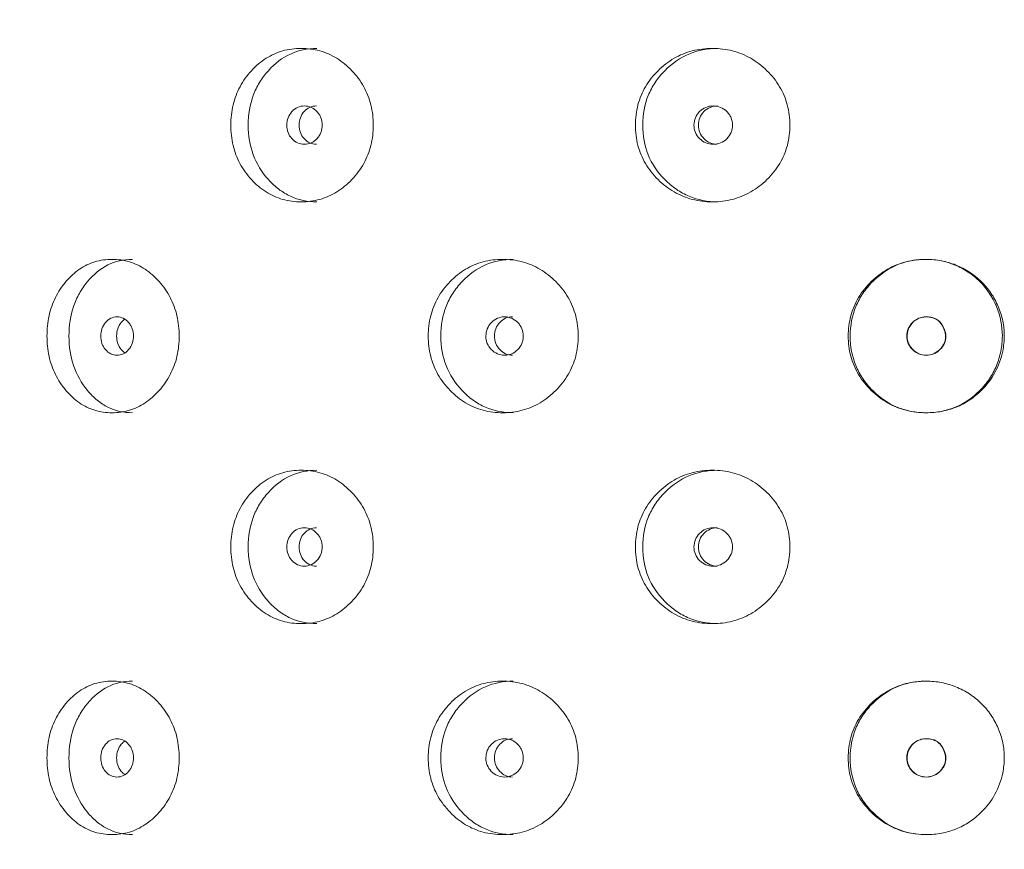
# Model space of a CAD drawing. Header units: millimetres. Extents: x 4 to 1188, y 1 to 840.
# Tile 20 of 256: x 115.28 to 122.62, y 481.18 to 487.36. Entities that reach past the tile are written whole.
import ezdxf

# ---------------------------------------------------------------- set-up
doc = ezdxf.new("R2010")
doc.units = ezdxf.units.MM
doc.layers.add('1', color=7, linetype='Continuous')
doc.styles.add('Arial Unicode MS', font='Arial Unicode MS')
doc.dimstyles.get("Standard").update_dxf_attribs({"dimtxt": 0.18, "dimasz": 0.18, "dimexe": 0.18, "dimexo": 0.0625, "dimgap": 0.09, "dimtad": 0, "dimtih": 1, "dimtoh": 1, "dimdec": 4, "dimzin": 0, "dimdsep": 46, "dimtxsty": 'Standard', "dimcen": 0.09, "dimadec": 0, "dimazin": 0, "dimtfac": 1, "dimtdec": 4, "dimtofl": 0, "dimtmove": 0, "dimatfit": 3, "dimfxl": 0, "dimtolj": 1, "dimtzin": 0, "dimarcsym": 0})

# ---------------------------------------------------------------- blocks, each defined once
blk = doc.blocks.new('_U23')
at = {"layer": '1', "color": 18, "lineweight": 35}
for p, q in [((111.3918, 499.3819), (95.0935, 499.3819)), ((97.0935, 499.3819), (97.0935, 357.9533)), ((121.0347, 357.9533), (95.0935, 357.9533))]:
    blk.add_line(p, q, dxfattribs=at)
at = {"layer": '1', "color": 18, "lineweight": 70}
for points in [[(97.0935, 499.3819), (97.8694, 495.8819), (96.3176, 495.8819)], [(97.0935, 357.9533), (96.3176, 361.4533), (97.8694, 361.4533)]]:
    blk.add_solid(points, dxfattribs=at)
at = {"layer": '1', "color": 18, "linetype": 'Continuous', "lineweight": 13, "insert": (96.6406, 425.4564), "char_height": 3, "attachment_point": 7, "rotation": 90, "line_spacing_factor": 1.047437, "style": 'Arial Unicode MS'}
blk.add_mtext('\\fArial Unicode MS|b0|i0;\\W1.0000;990', dxfattribs=at)

msp = doc.modelspace()

# ---------------------------------------------------------------- linework, layer by layer
at = {"layer": '1', "color": 154, "linetype": 'Continuous', "lineweight": 13}
for points, knots in [([(116.8556, 486.5747), (116.8557, 486.6257), (116.8662, 486.7258), (116.9195, 486.8665), (117.0055, 486.9845), (117.1138, 487.0777), (117.2419, 487.1349), (117.3799, 487.1519), (117.5187, 487.135), (117.6491, 487.0777), (117.7606, 486.9845), (117.85, 486.8665), (117.9056, 486.7257), (117.9221, 486.5748), (117.9057, 486.4238), (117.85, 486.2831), (117.7606, 486.165), (117.6492, 486.0718), (117.5187, 486.0146), (117.3799, 485.9976), (117.2419, 486.0145), (117.1138, 486.0718), (117.0054, 486.1651), (116.9192, 486.2832), (116.8659, 486.4239), (116.8556, 486.5239), (116.8556, 486.5747)], [0, 0, 0, 0, 0.042089, 0.082711, 0.124995, 0.166981, 0.207667, 0.249993, 0.292228, 0.332914, 0.374992, 0.417271, 0.457893, 0.500005, 0.542022, 0.582644, 0.625021, 0.667005, 0.707691, 0.750017, 0.792251, 0.832937, 0.875017, 0.917377, 0.957984, 1, 1, 1, 1]), ([(116.9851, 486.5747), (116.9852, 486.6542), (116.9977, 486.7277), (117.0351, 486.8291), (117.0507, 486.8615), (117.0788, 486.9078), (117.089, 486.9229), (117.1109, 486.9522), (117.1228, 486.9667), (117.1846, 487.0357), (117.2394, 487.0771), (117.3598, 487.1323), (117.4256, 487.1461), (117.4966, 487.1462), (117.4966, 487.1462), (117.4967, 487.1462)], [0, 0, 0, 0, 0.249938, 0.249938, 0.374906, 0.374906, 0.437391, 0.437391, 0.499875, 0.499875, 0.749813, 0.749813, 0.99975, 0.99975, 1, 1, 1, 1]), ([(119.8688, 486.5747), (119.8689, 486.6257), (119.8805, 486.7258), (119.9391, 486.8665), (120.0336, 486.9845), (120.1521, 487.0777), (120.2919, 487.1349), (120.4418, 487.1519), (120.592, 487.135), (120.7325, 487.0777), (120.8522, 486.9845), (120.948, 486.8665), (121.0074, 486.7257), (121.0251, 486.5748), (121.0075, 486.4238), (120.948, 486.2831), (120.8523, 486.165), (120.7326, 486.0718), (120.592, 486.0146), (120.4418, 485.9976), (120.2919, 486.0145), (120.1522, 486.0718), (120.0335, 486.1651), (119.9388, 486.2832), (119.8801, 486.4239), (119.8687, 486.5239), (119.8688, 486.5747)], [0, 0, 0, 0, 0.042089, 0.082711, 0.124995, 0.166981, 0.207667, 0.249993, 0.292228, 0.332914, 0.374992, 0.417271, 0.457893, 0.500005, 0.542022, 0.582644, 0.625021, 0.667005, 0.707691, 0.750017, 0.792251, 0.832937, 0.875017, 0.917377, 0.957984, 1, 1, 1, 1]), ([(119.9229, 486.5747), (119.9231, 486.6542), (119.9368, 486.7277), (119.978, 486.8291), (119.9952, 486.8615), (120.0261, 486.9078), (120.0372, 486.9229), (120.0612, 486.9522), (120.0743, 486.9667), (120.1421, 487.0357), (120.202, 487.0771), (120.3333, 487.1323), (120.4049, 487.1461), (120.4819, 487.1462), (120.4819, 487.1462), (120.482, 487.1462)], [0, 0, 0, 0, 0.249938, 0.249938, 0.374906, 0.374906, 0.437391, 0.437391, 0.499875, 0.499875, 0.749813, 0.749813, 0.99975, 0.99975, 1, 1, 1, 1]), ([(117.2725, 486.5747), (117.2724, 486.5551), (117.2755, 486.5369), (117.2882, 486.5034), (117.2976, 486.4882), (117.3235, 486.4601), (117.3377, 486.4495), (117.3687, 486.4355), (117.3853, 486.432), (117.4401, 486.432), (117.4712, 486.4458), (117.51, 486.4878), (117.5197, 486.5032), (117.5293, 486.5284), (117.5318, 486.5372), (117.535, 486.5554), (117.5358, 486.5647), (117.5357, 486.5945), (117.5325, 486.6128), (117.5228, 486.638), (117.5188, 486.646), (117.5092, 486.6613), (117.5037, 486.6685), (117.4841, 486.6895), (117.4698, 486.7001), (117.4387, 486.7141), (117.4221, 486.7176), (117.3672, 486.7175), (117.3361, 486.7033), (117.2854, 486.6478), (117.2726, 486.614), (117.2725, 486.5747)], [0, 0, 0, 0, 0.0625, 0.0625, 0.125, 0.125, 0.1875, 0.1875, 0.25, 0.25, 0.375, 0.375, 0.4375, 0.4375, 0.46875, 0.46875, 0.5, 0.5, 0.5625, 0.5625, 0.59375, 0.59375, 0.625, 0.625, 0.6875, 0.6875, 0.75, 0.75, 0.875, 0.875, 1, 1, 1, 1]), ([(117.493, 486.7175), (117.4929, 486.7175), (117.4758, 486.7175), (117.4417, 486.7108), (117.3994, 486.678), (117.3701, 486.631), (117.3641, 486.5936), (117.3641, 486.5747)], [0, 0, 0, 0, 0.000692, 0.250843, 0.500395, 0.749398, 1, 1, 1, 1]), ([(120.305, 486.5747), (120.3049, 486.5551), (120.3084, 486.5369), (120.3222, 486.5034), (120.3325, 486.4882), (120.3607, 486.4601), (120.3762, 486.4495), (120.41, 486.4355), (120.4281, 486.432), (120.4877, 486.432), (120.5215, 486.4458), (120.5636, 486.4878), (120.5741, 486.5032), (120.5846, 486.5284), (120.5872, 486.5372), (120.5907, 486.5554), (120.5915, 486.5647), (120.5915, 486.5945), (120.5879, 486.6128), (120.5775, 486.638), (120.5731, 486.646), (120.5627, 486.6613), (120.5568, 486.6685), (120.5355, 486.6895), (120.52, 486.7001), (120.4862, 486.7141), (120.4681, 486.7176), (120.4084, 486.7175), (120.3744, 486.7033), (120.3191, 486.6478), (120.3052, 486.614), (120.305, 486.5747)], [0, 0, 0, 0, 0.0625, 0.0625, 0.125, 0.125, 0.1875, 0.1875, 0.25, 0.25, 0.375, 0.375, 0.4375, 0.4375, 0.46875, 0.46875, 0.5, 0.5, 0.5625, 0.5625, 0.59375, 0.59375, 0.625, 0.625, 0.6875, 0.6875, 0.75, 0.75, 0.875, 0.875, 1, 1, 1, 1]), ([(120.4789, 486.7175), (120.4788, 486.7175), (120.4602, 486.7175), (120.423, 486.7108), (120.3769, 486.678), (120.3449, 486.631), (120.3383, 486.5936), (120.3383, 486.5747)], [0, 0, 0, 0, 0.000692, 0.250843, 0.500395, 0.749398, 1, 1, 1, 1]), ([(117.4962, 486.0033), (117.4253, 486.0033), (117.3599, 486.0171), (117.2697, 486.0585), (117.2409, 486.0758), (117.1997, 486.1069), (117.1863, 486.1181), (117.1602, 486.1423), (117.1476, 486.1551), (117.0847, 486.225), (117.0472, 486.2868), (116.9974, 486.422), (116.985, 486.4953), (116.9851, 486.5747)], [0, 0, 0, 0, 0.249906, 0.249906, 0.374922, 0.374922, 0.43743, 0.43743, 0.499937, 0.499937, 0.749969, 0.749969, 1, 1, 1, 1]), ([(117.3641, 486.5747), (117.364, 486.556), (117.3698, 486.5186), (117.3994, 486.4718), (117.4416, 486.4388), (117.4756, 486.432), (117.4926, 486.432)], [0, 0, 0, 0, 0.249735, 0.499453, 0.751023, 1, 1, 1, 1]), ([(120.4815, 486.0033), (120.4046, 486.0033), (120.3334, 486.0171), (120.235, 486.0585), (120.2036, 486.0758), (120.1586, 486.1069), (120.1439, 486.1181), (120.1153, 486.1423), (120.1015, 486.1551), (120.0326, 486.225), (119.9913, 486.2868), (119.9365, 486.422), (119.9228, 486.4953), (119.9229, 486.5747)], [0, 0, 0, 0, 0.249906, 0.249906, 0.374922, 0.374922, 0.43743, 0.43743, 0.499937, 0.499937, 0.749969, 0.749969, 1, 1, 1, 1]), ([(120.3383, 486.5747), (120.3382, 486.556), (120.3446, 486.5186), (120.3769, 486.4718), (120.4229, 486.4388), (120.46, 486.432), (120.4784, 486.432)], [0, 0, 0, 0, 0.249735, 0.499453, 0.751023, 1, 1, 1, 1]), ([(115.4863, 485.0033), (115.4864, 485.0543), (115.4961, 485.1543), (115.5451, 485.295), (115.6243, 485.413), (115.7242, 485.5062), (115.8427, 485.5634), (115.9706, 485.5805), (116.0996, 485.5636), (116.221, 485.5063), (116.325, 485.4131), (116.4086, 485.2951), (116.4607, 485.1543), (116.4762, 485.0033), (116.4608, 484.8523), (116.4086, 484.7116), (116.3251, 484.5936), (116.2211, 484.5004), (116.0996, 484.4432), (115.9706, 484.4262), (115.8427, 484.4431), (115.7242, 484.5004), (115.6242, 484.5937), (115.5448, 484.7117), (115.4957, 484.8524), (115.4863, 484.9525), (115.4863, 485.0033)], [0, 0, 0, 0, 0.042089, 0.082711, 0.124995, 0.166981, 0.207667, 0.249993, 0.292228, 0.332914, 0.374992, 0.417271, 0.457893, 0.500005, 0.542022, 0.582644, 0.625021, 0.667005, 0.707691, 0.750017, 0.792251, 0.832937, 0.875017, 0.917377, 0.957984, 1, 1, 1, 1]), ([(115.65, 485.0033), (115.6501, 485.0827), (115.6616, 485.1563), (115.696, 485.2577), (115.7104, 485.2901), (115.7363, 485.3364), (115.7456, 485.3514), (115.7658, 485.3808), (115.7767, 485.3953), (115.8338, 485.4643), (115.8844, 485.5057), (115.9957, 485.5609), (116.0566, 485.5747), (116.1225, 485.5747), (116.1226, 485.5747), (116.1226, 485.5747)], [0, 0, 0, 0, 0.249938, 0.249938, 0.374906, 0.374906, 0.437391, 0.437391, 0.499875, 0.499875, 0.749813, 0.749813, 0.99975, 0.99975, 1, 1, 1, 1]), ([(118.326, 485.0033), (118.3261, 485.0543), (118.3373, 485.1543), (118.3938, 485.295), (118.4849, 485.413), (118.5994, 485.5062), (118.7347, 485.5634), (118.88, 485.5805), (119.026, 485.5636), (119.1628, 485.5063), (119.2795, 485.4131), (119.373, 485.2951), (119.4311, 485.1543), (119.4484, 485.0033), (119.4312, 484.8523), (119.373, 484.7116), (119.2795, 484.5936), (119.1629, 484.5004), (119.026, 484.4432), (118.8801, 484.4262), (118.7347, 484.4431), (118.5995, 484.5004), (118.4848, 484.5937), (118.3934, 484.7117), (118.3369, 484.8524), (118.326, 484.9525), (118.326, 485.0033)], [0, 0, 0, 0, 0.042089, 0.082711, 0.124995, 0.166981, 0.207667, 0.249993, 0.292228, 0.332914, 0.374992, 0.417271, 0.457893, 0.500005, 0.542022, 0.582644, 0.625021, 0.667005, 0.707691, 0.750017, 0.792251, 0.832937, 0.875017, 0.917377, 0.957984, 1, 1, 1, 1]), ([(118.4187, 485.0033), (118.4188, 485.0827), (118.4321, 485.1563), (118.4718, 485.2577), (118.4883, 485.2901), (118.5181, 485.3364), (118.5289, 485.3514), (118.5521, 485.3808), (118.5646, 485.3953), (118.6301, 485.4643), (118.688, 485.5057), (118.8151, 485.5609), (118.8845, 485.5747), (118.9592, 485.5747), (118.9593, 485.5747), (118.9593, 485.5747)], [0, 0, 0, 0, 0.249938, 0.249938, 0.374906, 0.374906, 0.437391, 0.437391, 0.499875, 0.499875, 0.749813, 0.749813, 0.99975, 0.99975, 1, 1, 1, 1]), ([(121.4539, 485.0033), (121.4539, 485.0543), (121.4658, 485.1543), (121.5254, 485.295), (121.6213, 485.413), (121.7416, 485.5062), (121.8831, 485.5634), (122.0216, 485.5792), (122.1479, 485.5681), (122.2571, 485.5357), (122.3576, 485.4825), (122.4469, 485.4121), (122.5201, 485.3249), (122.574, 485.2249), (122.6085, 485.1166), (122.6199, 485.0033), (122.6058, 484.872), (122.5546, 484.7275), (122.4602, 484.6065), (122.3578, 484.5227), (122.258, 484.4697), (122.1491, 484.4383), (122.0224, 484.4276), (121.8831, 484.4431), (121.7416, 484.5005), (121.6212, 484.5938), (121.525, 484.7118), (121.4654, 484.8525), (121.4538, 484.9525), (121.4539, 485.0033)], [0, 0, 0, 0, 0.04209, 0.082712, 0.124997, 0.166981, 0.207664, 0.249983, 0.281442, 0.312299, 0.343755, 0.375258, 0.406094, 0.437521, 0.468961, 0.499781, 0.531292, 0.577933, 0.624865, 0.656636, 0.687256, 0.717963, 0.749981, 0.79226, 0.832968, 0.875046, 0.917396, 0.957994, 1, 1, 1, 1]), ([(121.4684, 485.0033), (121.4685, 485.0827), (121.4825, 485.1563), (121.5244, 485.2577), (121.5418, 485.2901), (121.5732, 485.3364), (121.5845, 485.3514), (121.6089, 485.3808), (121.6221, 485.3953), (121.691, 485.4643), (121.7517, 485.5057), (121.8514, 485.5471), (121.8861, 485.5574), (121.9402, 485.5678), (121.9586, 485.5704), (121.9868, 485.573), (121.9962, 485.5736), (122.0153, 485.5745), (122.0252, 485.5747), (122.1104, 485.5748), (122.182, 485.5607), (122.2832, 485.5184), (122.3158, 485.5009), (122.3794, 485.4584), (122.4084, 485.4348), (122.4868, 485.3566), (122.5277, 485.295), (122.5869, 485.152), (122.6017, 485.0789), (122.6013, 484.9668), (122.5974, 484.9287), (122.5824, 484.8529), (122.5716, 484.8168), (122.5434, 484.7481), (122.5261, 484.7155), (122.495, 484.6693), (122.4839, 484.6543), (122.4599, 484.6252), (122.4472, 484.6113), (122.3233, 484.4872), (122.1904, 484.432), (121.8794, 484.4318), (121.7463, 484.4871), (121.622, 484.6115), (121.6087, 484.626), (121.5842, 484.6554), (121.5729, 484.6705), (121.5414, 484.7168), (121.524, 484.7492), (121.4821, 484.8506), (121.4683, 484.9239), (121.4684, 485.0033)], [0, 0, 0, 0, 0.0625, 0.0625, 0.09375, 0.09375, 0.109375, 0.109375, 0.125, 0.125, 0.1875, 0.1875, 0.21875, 0.21875, 0.234375, 0.234375, 0.242188, 0.242188, 0.25, 0.25, 0.3125, 0.3125, 0.34375, 0.34375, 0.375, 0.375, 0.4375, 0.4375, 0.5, 0.5, 0.53125, 0.53125, 0.5625, 0.5625, 0.59375, 0.59375, 0.609375, 0.609375, 0.625, 0.625, 0.75, 0.75, 0.875, 0.875, 0.890625, 0.890625, 0.90625, 0.90625, 0.9375, 0.9375, 1, 1, 1, 1]), ([(121.8927, 485.0033), (121.8927, 484.9907), (121.8954, 484.9661), (121.9097, 484.9312), (121.9367, 484.897), (121.9784, 484.8673), (122.0346, 484.8572), (122.0908, 484.8671), (122.1302, 484.8953), (122.1547, 484.9243), (122.1689, 484.9488), (122.1772, 484.9747), (122.1794, 485.0018), (122.1757, 485.0299), (122.165, 485.0625), (122.1467, 485.0966), (122.1163, 485.126), (122.0776, 485.1431), (122.0368, 485.1476), (121.9973, 485.1432), (121.9624, 485.1287), (121.9332, 485.1052), (121.91, 485.0757), (121.8957, 485.0408), (121.8928, 485.016), (121.8927, 485.0033)], [0, 0, 0, 0, 0.04197, 0.082421, 0.124387, 0.186909, 0.249038, 0.311017, 0.373176, 0.406834, 0.437878, 0.467535, 0.497202, 0.528278, 0.561984, 0.611636, 0.656502, 0.701235, 0.750529, 0.79266, 0.833212, 0.875248, 0.917152, 0.957748, 1, 1, 1, 1]), ([(115.8867, 485.0033), (115.8866, 484.9837), (115.8895, 484.9655), (115.9012, 484.932), (115.9099, 484.9168), (115.9337, 484.8887), (115.9469, 484.8781), (115.9755, 484.864), (115.9908, 484.8605), (116.0415, 484.8605), (116.0703, 484.8744), (116.1062, 484.9164), (116.1152, 484.9318), (116.1242, 484.957), (116.1264, 484.9657), (116.1294, 484.9839), (116.1301, 484.9933), (116.1301, 485.023), (116.1271, 485.0414), (116.1181, 485.0666), (116.1144, 485.0746), (116.1055, 485.0899), (116.1004, 485.097), (116.0823, 485.1181), (116.069, 485.1286), (116.0402, 485.1426), (116.0248, 485.1461), (115.9741, 485.146), (115.9454, 485.1319), (115.8985, 485.0764), (115.8868, 485.0426), (115.8867, 485.0033)], [0, 0, 0, 0, 0.0625, 0.0625, 0.125, 0.125, 0.1875, 0.1875, 0.25, 0.25, 0.375, 0.375, 0.4375, 0.4375, 0.46875, 0.46875, 0.5, 0.5, 0.5625, 0.5625, 0.59375, 0.59375, 0.625, 0.625, 0.6875, 0.6875, 0.75, 0.75, 0.875, 0.875, 1, 1, 1, 1]), ([(116.0655, 485.1282), (116.056, 485.1217), (116.0348, 485.1019), (116.0105, 485.0596), (116.0049, 485.0221), (116.0049, 485.0033)], [0, 0, 0, 0, 0.260088, 0.628859, 1, 1, 1, 1]), ([(118.7553, 485.0033), (118.7553, 484.9837), (118.7586, 484.9655), (118.772, 484.932), (118.7819, 484.9168), (118.8092, 484.8887), (118.8242, 484.8781), (118.857, 484.864), (118.8745, 484.8605), (118.9323, 484.8605), (118.965, 484.8744), (119.0059, 484.9164), (119.0161, 484.9318), (119.0263, 484.957), (119.0289, 484.9657), (119.0322, 484.9839), (119.0331, 484.9933), (119.033, 485.023), (119.0296, 485.0414), (119.0194, 485.0666), (119.0152, 485.0746), (119.0051, 485.0899), (118.9993, 485.097), (118.9787, 485.1181), (118.9636, 485.1286), (118.9308, 485.1426), (118.9133, 485.1461), (118.8554, 485.146), (118.8225, 485.1319), (118.769, 485.0764), (118.7555, 485.0426), (118.7553, 485.0033)], [0, 0, 0, 0, 0.0625, 0.0625, 0.125, 0.125, 0.1875, 0.1875, 0.25, 0.25, 0.375, 0.375, 0.4375, 0.4375, 0.46875, 0.46875, 0.5, 0.5, 0.5625, 0.5625, 0.59375, 0.59375, 0.625, 0.625, 0.6875, 0.6875, 0.75, 0.75, 0.875, 0.875, 1, 1, 1, 1]), ([(118.9545, 485.1461), (118.9545, 485.1461), (118.9364, 485.1461), (118.9004, 485.1394), (118.8558, 485.1065), (118.8248, 485.0596), (118.8184, 485.0221), (118.8184, 485.0033)], [0, 0, 0, 0, 0.000692, 0.250843, 0.500395, 0.749398, 1, 1, 1, 1]), ([(121.8899, 485.0033), (121.8899, 484.9837), (121.8933, 484.9655), (121.9074, 484.932), (121.9178, 484.9168), (121.9606, 484.8746), (121.995, 484.8605), (122.0548, 484.8605), (122.0733, 484.864), (122.0988, 484.8745), (122.107, 484.8788), (122.1187, 484.8867), (122.1225, 484.8895), (122.128, 484.8941), (122.1299, 484.8957), (122.1335, 484.8989), (122.1351, 484.9005), (122.1673, 484.9323), (122.1821, 484.9653), (122.1809, 485.0194), (122.1767, 485.038), (122.1602, 485.0774), (122.1498, 485.0938), (122.1245, 485.12), (122.1096, 485.1298), (122.084, 485.1396), (122.0749, 485.1421), (122.0604, 485.1445), (122.0555, 485.1451), (122.0478, 485.1457), (122.0452, 485.1459), (122.04, 485.1461), (122.0372, 485.1461), (121.9945, 485.146), (121.9602, 485.1319), (121.9182, 485.0903), (121.9077, 485.0749), (121.8936, 485.0413), (121.89, 485.0229), (121.8899, 485.0033)], [0, 0, 0, 0, 0.0625, 0.0625, 0.125, 0.125, 0.25, 0.25, 0.3125, 0.3125, 0.34375, 0.34375, 0.359375, 0.359375, 0.367188, 0.367188, 0.375, 0.375, 0.5, 0.5, 0.5625, 0.5625, 0.625, 0.625, 0.6875, 0.6875, 0.71875, 0.71875, 0.734375, 0.734375, 0.742188, 0.742188, 0.75, 0.75, 0.875, 0.875, 0.9375, 0.9375, 1, 1, 1, 1]), ([(116.1222, 484.4319), (116.0564, 484.4319), (115.9958, 484.4457), (115.9123, 484.4871), (115.8858, 484.5044), (115.8477, 484.5355), (115.8354, 484.5467), (115.8113, 484.5709), (115.7996, 484.5837), (115.7417, 484.6536), (115.7072, 484.7154), (115.6613, 484.8506), (115.6499, 484.9239), (115.65, 485.0033)], [0, 0, 0, 0, 0.249906, 0.249906, 0.374922, 0.374922, 0.43743, 0.43743, 0.499937, 0.499937, 0.749969, 0.749969, 1, 1, 1, 1]), ([(116.0049, 485.0033), (116.0048, 484.9846), (116.0102, 484.9472), (116.0348, 484.9049), (116.056, 484.885), (116.0656, 484.8784)], [0, 0, 0, 0, 0.368902, 0.73778, 1, 1, 1, 1]), ([(118.9588, 484.4319), (118.8842, 484.4319), (118.8152, 484.4457), (118.72, 484.4871), (118.6896, 484.5044), (118.6461, 484.5355), (118.6319, 484.5467), (118.6042, 484.5709), (118.5909, 484.5837), (118.5244, 484.6536), (118.4846, 484.7154), (118.4318, 484.8506), (118.4186, 484.9239), (118.4187, 485.0033)], [0, 0, 0, 0, 0.249906, 0.249906, 0.374922, 0.374922, 0.43743, 0.43743, 0.499937, 0.499937, 0.749969, 0.749969, 1, 1, 1, 1]), ([(118.8184, 485.0033), (118.8184, 484.9846), (118.8245, 484.9472), (118.8557, 484.9003), (118.9003, 484.8673), (118.9362, 484.8606), (118.9541, 484.8605)], [0, 0, 0, 0, 0.249735, 0.499453, 0.751023, 1, 1, 1, 1]), ([(116.8556, 483.4319), (116.8557, 483.4828), (116.8662, 483.5829), (116.9195, 483.7236), (117.0055, 483.8416), (117.1138, 483.9348), (117.2419, 483.992), (117.3799, 484.009), (117.5187, 483.9921), (117.6491, 483.9348), (117.7606, 483.8416), (117.85, 483.7236), (117.9056, 483.5829), (117.9221, 483.4319), (117.9057, 483.2809), (117.85, 483.1402), (117.7606, 483.0222), (117.6492, 482.9289), (117.5187, 482.8718), (117.3799, 482.8547), (117.2419, 482.8717), (117.1138, 482.929), (117.0054, 483.0223), (116.9192, 483.1403), (116.8659, 483.281), (116.8556, 483.381), (116.8556, 483.4319)], [0, 0, 0, 0, 0.042089, 0.082711, 0.124995, 0.166981, 0.207667, 0.249993, 0.292228, 0.332914, 0.374992, 0.417271, 0.457893, 0.500005, 0.542022, 0.582644, 0.625021, 0.667005, 0.707691, 0.750017, 0.792251, 0.832937, 0.875017, 0.917377, 0.957984, 1, 1, 1, 1]), ([(116.9851, 483.4319), (116.9852, 483.5113), (116.9977, 483.5848), (117.0351, 483.6863), (117.0507, 483.7186), (117.0788, 483.7649), (117.089, 483.78), (117.1109, 483.8094), (117.1228, 483.8239), (117.1846, 483.8928), (117.2394, 483.9342), (117.3598, 483.9894), (117.4256, 484.0033), (117.4966, 484.0033), (117.4966, 484.0033), (117.4967, 484.0033)], [0, 0, 0, 0, 0.249938, 0.249938, 0.374906, 0.374906, 0.437391, 0.437391, 0.499875, 0.499875, 0.749813, 0.749813, 0.99975, 0.99975, 1, 1, 1, 1]), ([(119.8688, 483.4319), (119.8689, 483.4828), (119.8805, 483.5829), (119.9391, 483.7236), (120.0336, 483.8416), (120.1521, 483.9348), (120.2919, 483.992), (120.4418, 484.009), (120.592, 483.9921), (120.7325, 483.9348), (120.8522, 483.8416), (120.948, 483.7236), (121.0074, 483.5829), (121.0251, 483.4319), (121.0075, 483.2809), (120.948, 483.1402), (120.8523, 483.0222), (120.7326, 482.9289), (120.592, 482.8718), (120.4418, 482.8547), (120.2919, 482.8717), (120.1522, 482.929), (120.0335, 483.0223), (119.9388, 483.1403), (119.8801, 483.281), (119.8687, 483.381), (119.8688, 483.4319)], [0, 0, 0, 0, 0.042089, 0.082711, 0.124995, 0.166981, 0.207667, 0.249993, 0.292228, 0.332914, 0.374992, 0.417271, 0.457893, 0.500005, 0.542022, 0.582644, 0.625021, 0.667005, 0.707691, 0.750017, 0.792251, 0.832937, 0.875017, 0.917377, 0.957984, 1, 1, 1, 1]), ([(119.9229, 483.4319), (119.9231, 483.5113), (119.9368, 483.5848), (119.978, 483.6863), (119.9952, 483.7186), (120.0261, 483.7649), (120.0372, 483.78), (120.0612, 483.8094), (120.0743, 483.8239), (120.1421, 483.8928), (120.202, 483.9342), (120.3333, 483.9894), (120.4049, 484.0033), (120.4819, 484.0033), (120.4819, 484.0033), (120.482, 484.0033)], [0, 0, 0, 0, 0.249938, 0.249938, 0.374906, 0.374906, 0.437391, 0.437391, 0.499875, 0.499875, 0.749813, 0.749813, 0.99975, 0.99975, 1, 1, 1, 1]), ([(117.2725, 483.4319), (117.2724, 483.4123), (117.2755, 483.3941), (117.2882, 483.3605), (117.2976, 483.3454), (117.3235, 483.3172), (117.3377, 483.3067), (117.3687, 483.2926), (117.3853, 483.2891), (117.4401, 483.2891), (117.4712, 483.303), (117.51, 483.345), (117.5197, 483.3603), (117.5293, 483.3855), (117.5318, 483.3943), (117.535, 483.4125), (117.5358, 483.4218), (117.5357, 483.4516), (117.5325, 483.4699), (117.5228, 483.4951), (117.5188, 483.5032), (117.5092, 483.5185), (117.5037, 483.5256), (117.4841, 483.5467), (117.4698, 483.5572), (117.4387, 483.5712), (117.4221, 483.5747), (117.3672, 483.5746), (117.3361, 483.5605), (117.2854, 483.505), (117.2726, 483.4711), (117.2725, 483.4319)], [0, 0, 0, 0, 0.0625, 0.0625, 0.125, 0.125, 0.1875, 0.1875, 0.25, 0.25, 0.375, 0.375, 0.4375, 0.4375, 0.46875, 0.46875, 0.5, 0.5, 0.5625, 0.5625, 0.59375, 0.59375, 0.625, 0.625, 0.6875, 0.6875, 0.75, 0.75, 0.875, 0.875, 1, 1, 1, 1]), ([(117.493, 483.5747), (117.4929, 483.5747), (117.4758, 483.5747), (117.4417, 483.568), (117.3994, 483.5351), (117.3701, 483.4881), (117.3641, 483.4507), (117.3641, 483.4319)], [0, 0, 0, 0, 0.000692, 0.250843, 0.500395, 0.749398, 1, 1, 1, 1]), ([(120.305, 483.4319), (120.3049, 483.4123), (120.3084, 483.3941), (120.3222, 483.3605), (120.3325, 483.3454), (120.3607, 483.3172), (120.3762, 483.3067), (120.41, 483.2926), (120.4281, 483.2891), (120.4877, 483.2891), (120.5215, 483.303), (120.5636, 483.345), (120.5741, 483.3603), (120.5846, 483.3855), (120.5872, 483.3943), (120.5907, 483.4125), (120.5915, 483.4218), (120.5915, 483.4516), (120.5879, 483.4699), (120.5775, 483.4951), (120.5731, 483.5032), (120.5627, 483.5185), (120.5568, 483.5256), (120.5355, 483.5467), (120.52, 483.5572), (120.4862, 483.5712), (120.4681, 483.5747), (120.4084, 483.5746), (120.3744, 483.5605), (120.3191, 483.505), (120.3052, 483.4711), (120.305, 483.4319)], [0, 0, 0, 0, 0.0625, 0.0625, 0.125, 0.125, 0.1875, 0.1875, 0.25, 0.25, 0.375, 0.375, 0.4375, 0.4375, 0.46875, 0.46875, 0.5, 0.5, 0.5625, 0.5625, 0.59375, 0.59375, 0.625, 0.625, 0.6875, 0.6875, 0.75, 0.75, 0.875, 0.875, 1, 1, 1, 1]), ([(120.4789, 483.5747), (120.4788, 483.5747), (120.4602, 483.5747), (120.423, 483.568), (120.3769, 483.5351), (120.3449, 483.4881), (120.3383, 483.4507), (120.3383, 483.4319)], [0, 0, 0, 0, 0.000692, 0.250843, 0.500395, 0.749398, 1, 1, 1, 1]), ([(117.4962, 482.8605), (117.4253, 482.8604), (117.3599, 482.8742), (117.2697, 482.9157), (117.2409, 482.9329), (117.1997, 482.964), (117.1863, 482.9753), (117.1602, 482.9994), (117.1476, 483.0122), (117.0847, 483.0822), (117.0472, 483.144), (116.9974, 483.2792), (116.985, 483.3525), (116.9851, 483.4319)], [0, 0, 0, 0, 0.249906, 0.249906, 0.374922, 0.374922, 0.43743, 0.43743, 0.499937, 0.499937, 0.749969, 0.749969, 1, 1, 1, 1]), ([(117.3641, 483.4319), (117.364, 483.4132), (117.3698, 483.3757), (117.3994, 483.3289), (117.4416, 483.2959), (117.4756, 483.2891), (117.4926, 483.2891)], [0, 0, 0, 0, 0.249735, 0.499453, 0.751023, 1, 1, 1, 1]), ([(120.4815, 482.8605), (120.4046, 482.8604), (120.3334, 482.8742), (120.235, 482.9157), (120.2036, 482.9329), (120.1586, 482.964), (120.1439, 482.9753), (120.1153, 482.9994), (120.1015, 483.0122), (120.0326, 483.0822), (119.9913, 483.144), (119.9365, 483.2792), (119.9228, 483.3525), (119.9229, 483.4319)], [0, 0, 0, 0, 0.249906, 0.249906, 0.374922, 0.374922, 0.43743, 0.43743, 0.499937, 0.499937, 0.749969, 0.749969, 1, 1, 1, 1]), ([(120.3383, 483.4319), (120.3382, 483.4132), (120.3446, 483.3757), (120.3769, 483.3289), (120.4229, 483.2959), (120.46, 483.2891), (120.4784, 483.2891)], [0, 0, 0, 0, 0.249735, 0.499453, 0.751023, 1, 1, 1, 1]), ([(115.4863, 481.8605), (115.4864, 481.9114), (115.4961, 482.0115), (115.5451, 482.1522), (115.6243, 482.2702), (115.7242, 482.3634), (115.8427, 482.4206), (115.9706, 482.4376), (116.0996, 482.4207), (116.221, 482.3634), (116.325, 482.2702), (116.4086, 482.1522), (116.4607, 482.0115), (116.4762, 481.8605), (116.4608, 481.7095), (116.4086, 481.5688), (116.3251, 481.4508), (116.2211, 481.3575), (116.0996, 481.3003), (115.9706, 481.2833), (115.8427, 481.3002), (115.7242, 481.3575), (115.6242, 481.4509), (115.5448, 481.5689), (115.4957, 481.7096), (115.4863, 481.8096), (115.4863, 481.8605)], [0, 0, 0, 0, 0.042089, 0.082711, 0.124995, 0.166981, 0.207667, 0.249993, 0.292228, 0.332914, 0.374992, 0.417271, 0.457893, 0.500005, 0.542022, 0.582644, 0.625021, 0.667005, 0.707691, 0.750017, 0.792251, 0.832937, 0.875017, 0.917377, 0.957984, 1, 1, 1, 1]), ([(115.65, 481.8605), (115.6501, 481.9399), (115.6616, 482.0134), (115.696, 482.1149), (115.7104, 482.1472), (115.7363, 482.1935), (115.7456, 482.2086), (115.7658, 482.238), (115.7767, 482.2525), (115.8338, 482.3214), (115.8844, 482.3628), (115.9957, 482.418), (116.0566, 482.4318), (116.1225, 482.4319), (116.1226, 482.4319), (116.1226, 482.4319)], [0, 0, 0, 0, 0.249938, 0.249938, 0.374906, 0.374906, 0.437391, 0.437391, 0.499875, 0.499875, 0.749813, 0.749813, 0.99975, 0.99975, 1, 1, 1, 1]), ([(118.326, 481.8605), (118.3261, 481.9114), (118.3373, 482.0115), (118.3938, 482.1522), (118.4849, 482.2702), (118.5994, 482.3634), (118.7347, 482.4206), (118.88, 482.4376), (119.026, 482.4207), (119.1628, 482.3634), (119.2795, 482.2702), (119.373, 482.1522), (119.4311, 482.0115), (119.4484, 481.8605), (119.4312, 481.7095), (119.373, 481.5688), (119.2795, 481.4508), (119.1629, 481.3575), (119.026, 481.3003), (118.8801, 481.2833), (118.7347, 481.3002), (118.5995, 481.3575), (118.4848, 481.4509), (118.3934, 481.5689), (118.3369, 481.7096), (118.326, 481.8096), (118.326, 481.8605)], [0, 0, 0, 0, 0.042089, 0.082711, 0.124995, 0.166981, 0.207667, 0.249993, 0.292228, 0.332914, 0.374992, 0.417271, 0.457893, 0.500005, 0.542022, 0.582644, 0.625021, 0.667005, 0.707691, 0.750017, 0.792251, 0.832937, 0.875017, 0.917377, 0.957984, 1, 1, 1, 1]), ([(118.4187, 481.8605), (118.4188, 481.9399), (118.4321, 482.0134), (118.4718, 482.1149), (118.4883, 482.1472), (118.5181, 482.1935), (118.5289, 482.2086), (118.5521, 482.238), (118.5646, 482.2525), (118.6301, 482.3214), (118.688, 482.3628), (118.8151, 482.418), (118.8845, 482.4318), (118.9592, 482.4319), (118.9593, 482.4319), (118.9593, 482.4319)], [0, 0, 0, 0, 0.249938, 0.249938, 0.374906, 0.374906, 0.437391, 0.437391, 0.499875, 0.499875, 0.749813, 0.749813, 0.99975, 0.99975, 1, 1, 1, 1]), ([(121.4539, 481.8605), (121.4539, 481.9114), (121.4658, 482.0115), (121.5254, 482.1522), (121.6213, 482.2702), (121.7416, 482.3634), (121.8831, 482.4205), (122.0216, 482.4363), (122.1479, 482.4252), (122.2571, 482.3929), (122.3576, 482.3396), (122.4469, 482.2692), (122.5201, 482.1821), (122.574, 482.082), (122.6085, 481.9738), (122.6199, 481.8604), (122.6058, 481.7291), (122.5546, 481.5847), (122.4602, 481.4637), (122.3578, 481.3799), (122.258, 481.3268), (122.1491, 481.2954), (122.0224, 481.2847), (121.8831, 481.3003), (121.7416, 481.3576), (121.6212, 481.4509), (121.525, 481.569), (121.4654, 481.7096), (121.4538, 481.8096), (121.4539, 481.8605)], [0, 0, 0, 0, 0.04209, 0.082712, 0.124997, 0.166981, 0.207664, 0.249983, 0.281442, 0.312299, 0.343755, 0.375258, 0.406094, 0.437521, 0.468961, 0.499781, 0.531292, 0.577933, 0.624865, 0.656636, 0.687256, 0.717963, 0.749981, 0.79226, 0.832968, 0.875046, 0.917396, 0.957994, 1, 1, 1, 1]), ([(121.4684, 481.8605), (121.4685, 481.9399), (121.4825, 482.0134), (121.5244, 482.1149), (121.5418, 482.1472), (121.5732, 482.1935), (121.5845, 482.2086), (121.6089, 482.238), (121.6221, 482.2525), (121.691, 482.3214), (121.7517, 482.3628), (121.8514, 482.4042), (121.8861, 482.4146), (121.9402, 482.4249), (121.9586, 482.4275), (121.9868, 482.4301), (121.9962, 482.4308), (122.0153, 482.4317), (122.0252, 482.4319), (122.0347, 482.4319), (122.0347, 482.4319), (122.0348, 482.4319)], [0, 0, 0, 0, 0.249984, 0.249984, 0.374977, 0.374977, 0.437473, 0.437473, 0.499969, 0.499969, 0.749953, 0.749953, 0.874945, 0.874945, 0.937441, 0.937441, 0.968689, 0.968689, 0.999938, 0.999938, 1, 1, 1, 1]), ([(115.8867, 481.8605), (115.8866, 481.8408), (115.8895, 481.8226), (115.9012, 481.7891), (115.9099, 481.7739), (115.9337, 481.7458), (115.9469, 481.7352), (115.9755, 481.7212), (115.9908, 481.7177), (116.0415, 481.7177), (116.0703, 481.7315), (116.1062, 481.7735), (116.1152, 481.7889), (116.1242, 481.8141), (116.1264, 481.8229), (116.1294, 481.8411), (116.1301, 481.8504), (116.1301, 481.8802), (116.1271, 481.8985), (116.1181, 481.9237), (116.1144, 481.9317), (116.1055, 481.947), (116.1004, 481.9542), (116.0823, 481.9752), (116.069, 481.9858), (116.0402, 481.9998), (116.0248, 482.0033), (115.9741, 482.0032), (115.9454, 481.989), (115.8985, 481.9336), (115.8868, 481.8997), (115.8867, 481.8605)], [0, 0, 0, 0, 0.0625, 0.0625, 0.125, 0.125, 0.1875, 0.1875, 0.25, 0.25, 0.375, 0.375, 0.4375, 0.4375, 0.46875, 0.46875, 0.5, 0.5, 0.5625, 0.5625, 0.59375, 0.59375, 0.625, 0.625, 0.6875, 0.6875, 0.75, 0.75, 0.875, 0.875, 1, 1, 1, 1]), ([(118.7553, 481.8605), (118.7553, 481.8408), (118.7586, 481.8226), (118.772, 481.7891), (118.7819, 481.7739), (118.8092, 481.7458), (118.8242, 481.7352), (118.857, 481.7212), (118.8745, 481.7177), (118.9323, 481.7177), (118.965, 481.7315), (119.0059, 481.7735), (119.0161, 481.7889), (119.0263, 481.8141), (119.0289, 481.8229), (119.0322, 481.8411), (119.0331, 481.8504), (119.033, 481.8802), (119.0296, 481.8985), (119.0194, 481.9237), (119.0152, 481.9317), (119.0051, 481.947), (118.9993, 481.9542), (118.9787, 481.9752), (118.9636, 481.9858), (118.9308, 481.9998), (118.9133, 482.0033), (118.8554, 482.0032), (118.8225, 481.989), (118.769, 481.9336), (118.7555, 481.8997), (118.7553, 481.8605)], [0, 0, 0, 0, 0.0625, 0.0625, 0.125, 0.125, 0.1875, 0.1875, 0.25, 0.25, 0.375, 0.375, 0.4375, 0.4375, 0.46875, 0.46875, 0.5, 0.5, 0.5625, 0.5625, 0.59375, 0.59375, 0.625, 0.625, 0.6875, 0.6875, 0.75, 0.75, 0.875, 0.875, 1, 1, 1, 1]), ([(118.9545, 482.0032), (118.9545, 482.0032), (118.9364, 482.0033), (118.9004, 481.9965), (118.8558, 481.9637), (118.8248, 481.9167), (118.8184, 481.8793), (118.8184, 481.8605)], [0, 0, 0, 0, 0.000692, 0.250843, 0.500395, 0.749398, 1, 1, 1, 1]), ([(121.8899, 481.8605), (121.8899, 481.8408), (121.8933, 481.8226), (121.9074, 481.7891), (121.9178, 481.7739), (121.9606, 481.7317), (121.995, 481.7177), (122.0548, 481.7177), (122.0733, 481.7212), (122.0988, 481.7316), (122.107, 481.736), (122.1187, 481.7438), (122.1225, 481.7467), (122.128, 481.7512), (122.1299, 481.7528), (122.1335, 481.7561), (122.1351, 481.7577), (122.1673, 481.7895), (122.1821, 481.8225), (122.1809, 481.8765), (122.1767, 481.8952), (122.1602, 481.9345), (122.1498, 481.9509), (122.1245, 481.9771), (122.1096, 481.987), (122.084, 481.9968), (122.0749, 481.9992), (122.0604, 482.0016), (122.0555, 482.0022), (122.0478, 482.0029), (122.0452, 482.003), (122.04, 482.0032), (122.0372, 482.0032), (121.9945, 482.0032), (121.9602, 481.989), (121.9182, 481.9474), (121.9077, 481.9321), (121.8936, 481.8985), (121.89, 481.8801), (121.8899, 481.8605)], [0, 0, 0, 0, 0.0625, 0.0625, 0.125, 0.125, 0.25, 0.25, 0.3125, 0.3125, 0.34375, 0.34375, 0.359375, 0.359375, 0.367188, 0.367188, 0.375, 0.375, 0.5, 0.5, 0.5625, 0.5625, 0.625, 0.625, 0.6875, 0.6875, 0.71875, 0.71875, 0.734375, 0.734375, 0.742188, 0.742188, 0.75, 0.75, 0.875, 0.875, 0.9375, 0.9375, 1, 1, 1, 1]), ([(121.8927, 481.8605), (121.8927, 481.8479), (121.8954, 481.8232), (121.9097, 481.7884), (121.9367, 481.7541), (121.9784, 481.7245), (122.0346, 481.7143), (122.0908, 481.7242), (122.1302, 481.7524), (122.1547, 481.7814), (122.1689, 481.8059), (122.1772, 481.8319), (122.1794, 481.859), (122.1757, 481.8871), (122.165, 481.9196), (122.1467, 481.9537), (122.1163, 481.9832), (122.0776, 482.0002), (122.0368, 482.0048), (121.9973, 482.0004), (121.9624, 481.9858), (121.9332, 481.9624), (121.91, 481.9328), (121.8957, 481.8979), (121.8928, 481.8731), (121.8927, 481.8605)], [0, 0, 0, 0, 0.04197, 0.082421, 0.124387, 0.186909, 0.249038, 0.311017, 0.373176, 0.406834, 0.437878, 0.467535, 0.497202, 0.528278, 0.561984, 0.611636, 0.656502, 0.701235, 0.750529, 0.79266, 0.833212, 0.875248, 0.917152, 0.957748, 1, 1, 1, 1]), ([(116.0655, 481.9854), (116.056, 481.9789), (116.0348, 481.959), (116.0105, 481.9167), (116.0049, 481.8793), (116.0049, 481.8605)], [0, 0, 0, 0, 0.260088, 0.628859, 1, 1, 1, 1]), ([(116.1222, 481.289), (116.0564, 481.289), (115.9958, 481.3028), (115.9123, 481.3442), (115.8858, 481.3615), (115.8477, 481.3926), (115.8354, 481.4038), (115.8113, 481.428), (115.7996, 481.4408), (115.7417, 481.5108), (115.7072, 481.5725), (115.6613, 481.7078), (115.6499, 481.781), (115.65, 481.8605)], [0, 0, 0, 0, 0.249906, 0.249906, 0.374922, 0.374922, 0.43743, 0.43743, 0.499937, 0.499937, 0.749969, 0.749969, 1, 1, 1, 1]), ([(116.0049, 481.8605), (116.0048, 481.8418), (116.0102, 481.8043), (116.0348, 481.7621), (116.056, 481.7421), (116.0656, 481.7355)], [0, 0, 0, 0, 0.368902, 0.73778, 1, 1, 1, 1]), ([(118.9588, 481.289), (118.8842, 481.289), (118.8152, 481.3028), (118.72, 481.3442), (118.6896, 481.3615), (118.6461, 481.3926), (118.6319, 481.4038), (118.6042, 481.428), (118.5909, 481.4408), (118.5244, 481.5108), (118.4846, 481.5725), (118.4318, 481.7078), (118.4186, 481.781), (118.4187, 481.8605)], [0, 0, 0, 0, 0.249906, 0.249906, 0.374922, 0.374922, 0.43743, 0.43743, 0.499937, 0.499937, 0.749969, 0.749969, 1, 1, 1, 1]), ([(118.8184, 481.8605), (118.8184, 481.8418), (118.8245, 481.8043), (118.8557, 481.7575), (118.9003, 481.7245), (118.9362, 481.7177), (118.9541, 481.7177)], [0, 0, 0, 0, 0.249735, 0.499453, 0.751023, 1, 1, 1, 1]), ([(122.0348, 481.289), (121.8793, 481.289), (121.7463, 481.3443), (121.622, 481.4686), (121.6087, 481.4831), (121.5842, 481.5126), (121.5729, 481.5277), (121.5414, 481.574), (121.524, 481.6063), (121.4821, 481.7078), (121.4683, 481.781), (121.4684, 481.8605)], [0, 0, 0, 0, 0.499906, 0.499906, 0.562418, 0.562418, 0.62493, 0.62493, 0.749953, 0.749953, 1, 1, 1, 1])]:
    msp.add_open_spline(points, degree=3, knots=knots, dxfattribs=at)

# ---------------------------------------------------------------- dimensions: what is measured, and where the dimension line sits
at = {"layer": '1', "color": 18, "linetype": 'Continuous', "lineweight": 13}
dim = msp.add_linear_dim(base=(97.0935, 357.9533), p1=(122.0347, 499.3819), p2=(122.0347, 357.9533), angle=90, dimstyle='Standard', override={"dimtxt": 3, "dimasz": 3.5, "dimexe": 2, "dimexo": 1, "dimgap": 1.5, "dimtad": 1, "dimtih": 0, "dimtoh": 0, "dimdec": 2, "dimlfac": 7, "dimzin": 8, "dimdsep": 44, "dimlunit": 2, "dimtxsty": 'Arial Unicode MS', "dimsah": 1, "dimse1": 0, "dimse2": 0, "dimsd1": 0, "dimsd2": 0, "dimclrd": 18, "dimclre": 18, "dimclrt": 18, "dimtol": 0, "dimtm": -0.1, "dimtfac": 0.666667, "dimtdec": 2, "dimtofl": 1, "dimtmove": 0, "dimtzin": 8, "dimlwd": 35, "dimlwe": 35}, dxfattribs=at)
dim.commit()
dim.dimension.update_dxf_attribs({"geometry": '_U23', "text_midpoint": (97.0935, 428.6676), "dimtype": 160})

doc.saveas('drawing.dxf')
